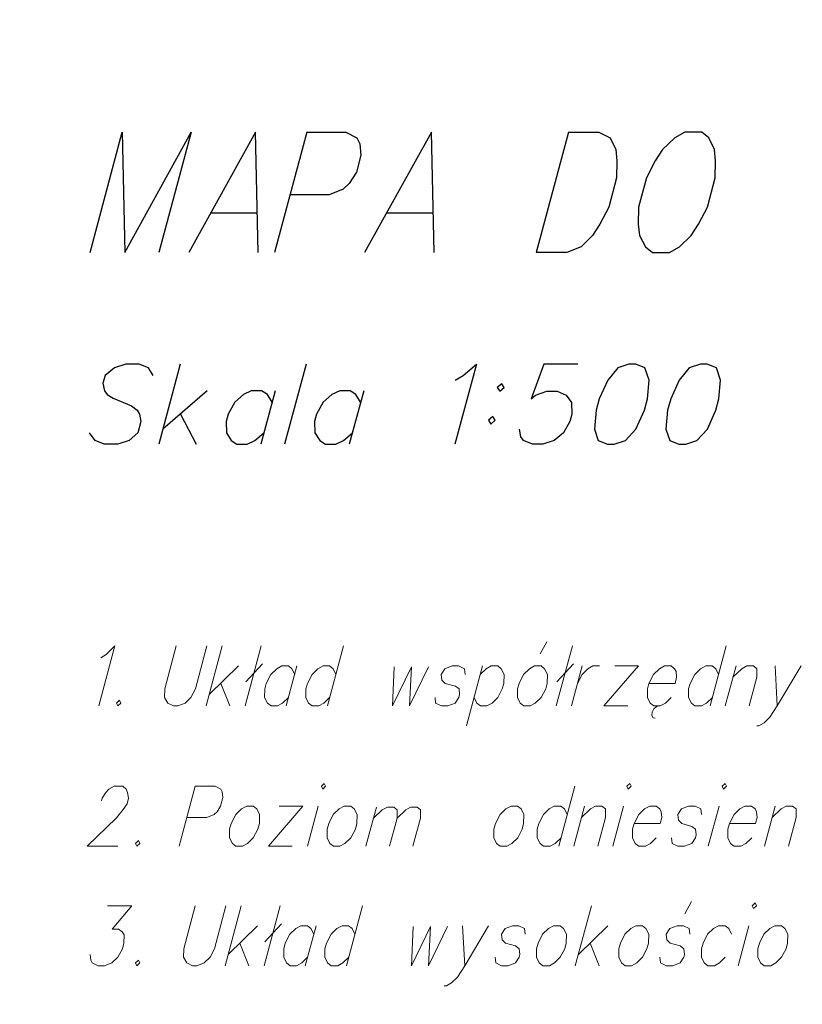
# Model space of a CAD drawing. Header units: metres. Extents: x 5554594 to 5556205, y 5636132 to 5636668.
# Tile 32 of 168: x 5555309 to 5555318, y 5636179 to 5636190. Entities that reach past the tile are written whole.
import ezdxf

# ---------------------------------------------------------------- set-up
doc = ezdxf.new("R2010")
doc.units = ezdxf.units.M
doc.header["$MEASUREMENT"] = 0
doc.header["$XCLIPFRAME"] = 0
doc.layers.add('#RAMKA', color=7, linetype='Continuous', lineweight=18)
doc.layers.add('#RASTER', color=7, linetype='Continuous', lineweight=18)
picture_1 = doc.add_image_def('image1.tif', size_in_pixel=(18897, 11811))

# ---------------------------------------------------------------- blocks, each defined once
blk = doc.blocks.new('*U510')
at = {"layer": '#RAMKA', "color": 7, "linetype": 'ByBlock', "lineweight": 18}
blk.add_line((5555311.408, 5636181.466), (5555311.223, 5636180.777), dxfattribs=at)
at = {"layer": '#RAMKA', "color": 7, "linetype": 'ByBlock', "lineweight": 18, "flags": 128}
blk.add_lwpolyline([(5555311.408, 5636181.466), (5555311.636, 5636181.466), (5555311.702, 5636181.433), (5555311.718, 5636181.401), (5555311.725, 5636181.336), (5555311.699, 5636181.238), (5555311.657, 5636181.173), (5555311.623, 5636181.14), (5555311.54, 5636181.108), (5555311.312, 5636181.108)], dxfattribs=at)
blk = doc.blocks.new('*U511')
at = {"layer": '#RAMKA', "color": 7, "linetype": 'ByBlock', "lineweight": 18}
for p, q in [((5555312.644, 5636181.238), (5555312.247, 5636180.777)), ((5555312.371, 5636181.238), (5555312.644, 5636181.238)), ((5555312.247, 5636180.777), (5555312.521, 5636180.777))]:
    blk.add_line(p, q, dxfattribs=at)
blk = doc.blocks.new('*U512')
at = {"layer": '#RAMKA', "color": 7, "linetype": 'ByBlock', "lineweight": 18}
blk.add_line((5555312.818, 5636181.238), (5555312.695, 5636180.777), dxfattribs=at)
at = {"layer": '#RAMKA', "color": 7, "linetype": 'ByBlock', "lineweight": 18, "flags": 128}
blk.add_lwpolyline([(5555312.855, 5636181.466), (5555312.871, 5636181.433), (5555312.904, 5636181.466), (5555312.888, 5636181.498), (5555312.855, 5636181.466)], dxfattribs=at)
blk = doc.blocks.new('*U513')
at = {"layer": '#RAMKA', "color": 7, "linetype": 'ByBlock', "lineweight": 18}
blk.add_line((5555313.487, 5636181.227), (5555313.366, 5636180.777), dxfattribs=at)
at = {"layer": '#RAMKA', "color": 7, "linetype": 'ByBlock', "lineweight": 18, "flags": 128}
for points in [[(5555313.453, 5636181.1), (5555313.552, 5636181.196), (5555313.613, 5636181.227), (5555313.686, 5636181.227), (5555313.726, 5636181.196), (5555313.724, 5636181.1), (5555313.638, 5636180.777)], [(5555313.724, 5636181.1), (5555313.823, 5636181.196), (5555313.88, 5636181.227), (5555313.953, 5636181.227), (5555313.993, 5636181.196), (5555313.992, 5636181.1), (5555313.905, 5636180.777)]]:
    blk.add_lwpolyline(points, dxfattribs=at)
blk = doc.blocks.new('*U514')
at = {"layer": '#RAMKA', "color": 7, "linetype": 'ByBlock', "lineweight": 18}
blk.add_line((5555315.764, 5636181.466), (5555315.58, 5636180.777), dxfattribs=at)
at = {"layer": '#RAMKA', "color": 7, "linetype": 'ByBlock', "lineweight": 18, "flags": 128}
blk.add_lwpolyline([(5555315.677, 5636181.14), (5555315.645, 5636181.206), (5555315.604, 5636181.238), (5555315.529, 5636181.238), (5555315.471, 5636181.206), (5555315.404, 5636181.14), (5555315.351, 5636181.037), (5555315.334, 5636180.972), (5555315.332, 5636180.875), (5555315.365, 5636180.809), (5555315.406, 5636180.777), (5555315.48, 5636180.777), (5555315.539, 5636180.809), (5555315.606, 5636180.875)], dxfattribs=at)
blk = doc.blocks.new('*U515')
at = {"layer": '#RAMKA', "color": 7, "linetype": 'ByBlock', "lineweight": 18}
blk.add_line((5555315.877, 5636181.238), (5555315.754, 5636180.777), dxfattribs=at)
at = {"layer": '#RAMKA', "color": 7, "linetype": 'ByBlock', "lineweight": 18, "flags": 128}
blk.add_lwpolyline([(5555315.843, 5636181.108), (5555315.943, 5636181.206), (5555316.002, 5636181.238), (5555316.076, 5636181.238), (5555316.117, 5636181.206), (5555316.116, 5636181.108), (5555316.028, 5636180.777)], dxfattribs=at)
blk = doc.blocks.new('*U516')
at = {"layer": '#RAMKA', "color": 7, "linetype": 'ByBlock', "lineweight": 18}
blk.add_line((5555316.325, 5636181.238), (5555316.202, 5636180.777), dxfattribs=at)
at = {"layer": '#RAMKA', "color": 7, "linetype": 'ByBlock', "lineweight": 18, "flags": 128}
blk.add_lwpolyline([(5555316.361, 5636181.466), (5555316.378, 5636181.433), (5555316.411, 5636181.466), (5555316.395, 5636181.498), (5555316.361, 5636181.466)], dxfattribs=at)
blk = doc.blocks.new('*U517')
at = {"layer": '#RAMKA', "color": 7, "linetype": 'ByBlock', "lineweight": 18}
blk.add_line((5555317.42, 5636181.238), (5555317.296, 5636180.777), dxfattribs=at)
at = {"layer": '#RAMKA', "color": 7, "linetype": 'ByBlock', "lineweight": 18, "flags": 128}
blk.add_lwpolyline([(5555317.456, 5636181.466), (5555317.472, 5636181.433), (5555317.506, 5636181.466), (5555317.489, 5636181.498), (5555317.456, 5636181.466)], dxfattribs=at)
blk = doc.blocks.new('*U518')
at = {"layer": '#RAMKA', "color": 7, "linetype": 'ByBlock', "lineweight": 18}
blk.add_line((5555318.066, 5636181.238), (5555317.943, 5636180.777), dxfattribs=at)
at = {"layer": '#RAMKA', "color": 7, "linetype": 'ByBlock', "lineweight": 18, "flags": 128}
blk.add_lwpolyline([(5555318.031, 5636181.108), (5555318.132, 5636181.206), (5555318.191, 5636181.238), (5555318.265, 5636181.238), (5555318.306, 5636181.206), (5555318.305, 5636181.108), (5555318.216, 5636180.777)], dxfattribs=at)
blk = doc.blocks.new('*U529')
at = {"layer": '#RAMKA', "color": 7, "linetype": 'ByBlock', "lineweight": 18}
for p, q in [((5555311.934, 5636180.093), (5555311.75, 5636179.404)), ((5555312.122, 5636179.865), (5555311.785, 5636179.534)), ((5555311.919, 5636179.664), (5555312.023, 5636179.404))]:
    blk.add_line(p, q, dxfattribs=at)
blk = doc.blocks.new('*U530')
at = {"layer": '#RAMKA', "color": 7, "linetype": 'ByBlock', "lineweight": 18}
for p, q in [((5555312.382, 5636180.093), (5555312.197, 5636179.404)), ((5555312.397, 5636179.887), (5555312.205, 5636179.681))]:
    blk.add_line(p, q, dxfattribs=at)
blk = doc.blocks.new('*U531')
at = {"layer": '#RAMKA', "color": 7, "linetype": 'ByBlock', "lineweight": 18}
blk.add_line((5555312.794, 5636179.865), (5555312.67, 5636179.404), dxfattribs=at)
at = {"layer": '#RAMKA', "color": 7, "linetype": 'ByBlock', "lineweight": 18, "flags": 128}
blk.add_lwpolyline([(5555312.767, 5636179.768), (5555312.735, 5636179.833), (5555312.694, 5636179.865), (5555312.62, 5636179.865), (5555312.561, 5636179.833), (5555312.494, 5636179.768), (5555312.441, 5636179.664), (5555312.424, 5636179.599), (5555312.423, 5636179.502), (5555312.455, 5636179.437), (5555312.496, 5636179.404), (5555312.571, 5636179.404), (5555312.629, 5636179.437), (5555312.696, 5636179.502)], dxfattribs=at)
blk = doc.blocks.new('*U532')
at = {"layer": '#RAMKA', "color": 7, "linetype": 'ByBlock', "lineweight": 18}
blk.add_line((5555313.327, 5636180.093), (5555313.143, 5636179.404), dxfattribs=at)
at = {"layer": '#RAMKA', "color": 7, "linetype": 'ByBlock', "lineweight": 18, "flags": 128}
blk.add_lwpolyline([(5555313.24, 5636179.768), (5555313.208, 5636179.833), (5555313.167, 5636179.865), (5555313.092, 5636179.865), (5555313.034, 5636179.833), (5555312.966, 5636179.768), (5555312.914, 5636179.664), (5555312.896, 5636179.599), (5555312.895, 5636179.502), (5555312.927, 5636179.437), (5555312.969, 5636179.404), (5555313.043, 5636179.404), (5555313.102, 5636179.437), (5555313.169, 5636179.502)], dxfattribs=at)
blk = doc.blocks.new('*U533')
at = {"layer": '#RAMKA', "color": 7, "linetype": 'ByBlock', "lineweight": 18}
blk.add_line((5555314.476, 5636179.865), (5555314.501, 5636179.404), dxfattribs=at)
at = {"layer": '#RAMKA', "color": 7, "linetype": 'ByBlock', "lineweight": 18, "flags": 128}
blk.add_lwpolyline([(5555314.774, 5636179.865), (5555314.501, 5636179.404), (5555314.417, 5636179.274), (5555314.35, 5636179.209), (5555314.291, 5636179.176), (5555314.266, 5636179.176)], dxfattribs=at)
blk = doc.blocks.new('*U534')
at = {"layer": '#RAMKA', "color": 7, "linetype": 'ByBlock', "lineweight": 18}
for p, q in [((5555315.955, 5636180.093), (5555315.77, 5636179.404)), ((5555316.142, 5636179.865), (5555315.805, 5636179.534)), ((5555315.939, 5636179.664), (5555316.044, 5636179.404))]:
    blk.add_line(p, q, dxfattribs=at)
blk = doc.blocks.new('*U535')
at = {"layer": '#RAMKA', "color": 7, "linetype": 'ByBlock', "lineweight": 18}
blk.add_line((5555317.028, 5636180.001), (5555317.104, 5636180.142), dxfattribs=at)
at = {"layer": '#RAMKA', "color": 7, "linetype": 'ByBlock', "lineweight": 18, "flags": 128}
blk.add_lwpolyline([(5555317.086, 5636179.768), (5555317.079, 5636179.833), (5555317.013, 5636179.865), (5555316.938, 5636179.865), (5555316.855, 5636179.833), (5555316.813, 5636179.768), (5555316.82, 5636179.702), (5555316.86, 5636179.664), (5555316.975, 5636179.632), (5555317.016, 5636179.599), (5555317.024, 5636179.534), (5555317.015, 5636179.502), (5555316.973, 5636179.437), (5555316.889, 5636179.404), (5555316.815, 5636179.404), (5555316.749, 5636179.437), (5555316.741, 5636179.502)], dxfattribs=at)
blk = doc.blocks.new('*U536')
at = {"layer": '#RAMKA', "color": 7, "linetype": 'ByBlock', "lineweight": 18}
blk.add_line((5555317.763, 5636179.865), (5555317.64, 5636179.404), dxfattribs=at)
at = {"layer": '#RAMKA', "color": 7, "linetype": 'ByBlock', "lineweight": 18, "flags": 128}
blk.add_lwpolyline([(5555317.799, 5636180.093), (5555317.815, 5636180.061), (5555317.849, 5636180.093), (5555317.833, 5636180.126), (5555317.799, 5636180.093)], dxfattribs=at)
blk = doc.blocks.new('*U574')
at = {"layer": '#RAMKA', "color": 7, "linetype": 'ByBlock', "lineweight": 25}
blk.add_line((5555311.584, 5636188.052), (5555312.122, 5636188.052), dxfattribs=at)
at = {"layer": '#RAMKA', "color": 7, "linetype": 'ByBlock', "lineweight": 25, "flags": 128}
blk.add_lwpolyline([(5555312.13, 5636187.595), (5555312.1, 5636188.975), (5555311.332, 5636187.595)], dxfattribs=at)
blk = doc.blocks.new('*U575')
at = {"layer": '#RAMKA', "color": 7, "linetype": 'ByBlock', "lineweight": 25}
blk.add_line((5555312.687, 5636188.975), (5555312.317, 5636187.595), dxfattribs=at)
at = {"layer": '#RAMKA', "color": 7, "linetype": 'ByBlock', "lineweight": 25, "flags": 128}
blk.add_lwpolyline([(5555312.687, 5636188.975), (5555313.135, 5636188.975), (5555313.264, 5636188.91), (5555313.295, 5636188.844), (5555313.309, 5636188.714), (5555313.257, 5636188.519), (5555313.173, 5636188.388), (5555313.107, 5636188.323), (5555312.943, 5636188.258), (5555312.495, 5636188.258)], dxfattribs=at)
blk = doc.blocks.new('*U576')
at = {"layer": '#RAMKA', "color": 7, "linetype": 'ByBlock', "lineweight": 25}
blk.add_line((5555313.604, 5636188.052), (5555314.141, 5636188.052), dxfattribs=at)
at = {"layer": '#RAMKA', "color": 7, "linetype": 'ByBlock', "lineweight": 25, "flags": 128}
blk.add_lwpolyline([(5555314.149, 5636187.595), (5555314.12, 5636188.975), (5555313.351, 5636187.595)], dxfattribs=at)
blk = doc.blocks.new('*U577')
at = {"layer": '#RAMKA', "color": 7, "linetype": 'ByBlock', "lineweight": 25}
blk.add_line((5555315.691, 5636188.975), (5555315.322, 5636187.595), dxfattribs=at)
at = {"layer": '#RAMKA', "color": 7, "linetype": 'ByBlock', "lineweight": 25, "flags": 128}
blk.add_lwpolyline([(5555315.691, 5636188.975), (5555316.042, 5636188.975), (5555316.171, 5636188.91), (5555316.234, 5636188.779), (5555316.248, 5636188.649), (5555316.244, 5636188.454), (5555316.154, 5636188.117), (5555316.053, 5636187.921), (5555315.969, 5636187.791), (5555315.836, 5636187.661), (5555315.672, 5636187.595), (5555315.322, 5636187.595)], dxfattribs=at)
blk = doc.blocks.new('*U587')
at = {"layer": '#RAMKA', "color": 7, "linetype": 'ByBlock', "lineweight": 25}
for p, q in [((5555311.234, 5636186.312), (5555310.988, 5636185.393)), ((5555311.543, 5636186.008), (5555311.034, 5636185.567)), ((5555311.237, 5636185.74), (5555311.417, 5636185.393))]:
    blk.add_line(p, q, dxfattribs=at)
blk = doc.blocks.new('*U588')
at = {"layer": '#RAMKA', "color": 7, "linetype": 'ByBlock', "lineweight": 25}
blk.add_line((5555312.325, 5636186.008), (5555312.16, 5636185.393), dxfattribs=at)
at = {"layer": '#RAMKA', "color": 7, "linetype": 'ByBlock', "lineweight": 25, "flags": 128}
blk.add_lwpolyline([(5555312.29, 5636185.878), (5555312.235, 5636185.965), (5555312.168, 5636186.008), (5555312.051, 5636186.008), (5555311.961, 5636185.965), (5555311.86, 5636185.878), (5555311.784, 5636185.74), (5555311.761, 5636185.653), (5555311.765, 5636185.523), (5555311.82, 5636185.436), (5555311.886, 5636185.393), (5555312.004, 5636185.393), (5555312.093, 5636185.436), (5555312.195, 5636185.523)], dxfattribs=at)
blk = doc.blocks.new('*U589')
at = {"layer": '#RAMKA', "color": 7, "linetype": 'ByBlock', "lineweight": 25}
blk.add_line((5555313.341, 5636186.008), (5555313.176, 5636185.393), dxfattribs=at)
at = {"layer": '#RAMKA', "color": 7, "linetype": 'ByBlock', "lineweight": 25, "flags": 128}
blk.add_lwpolyline([(5555313.306, 5636185.878), (5555313.251, 5636185.965), (5555313.184, 5636186.008), (5555313.067, 5636186.008), (5555312.977, 5636185.965), (5555312.876, 5636185.878), (5555312.8, 5636185.74), (5555312.777, 5636185.653), (5555312.781, 5636185.523), (5555312.836, 5636185.436), (5555312.902, 5636185.393), (5555313.02, 5636185.393), (5555313.109, 5636185.436), (5555313.211, 5636185.523)], dxfattribs=at)
blk = doc.blocks.new('*U590')
at = {"layer": '#RAMKA', "color": 7, "linetype": 'ByBlock', "lineweight": 25, "flags": 128}
for points in [[(5555314.925, 5636186.088), (5555314.874, 5636186.044), (5555314.902, 5636186.001), (5555314.953, 5636186.044), (5555314.925, 5636186.088)], [(5555314.824, 5636185.711), (5555314.774, 5636185.668), (5555314.801, 5636185.624), (5555314.852, 5636185.668), (5555314.824, 5636185.711)]]:
    blk.add_lwpolyline(points, dxfattribs=at)
blk = doc.blocks.new('*U591')
at = {"layer": '#RAMKA', "color": 7, "linetype": 'ByBlock', "lineweight": 18}
for p, q in [((5555311.716, 5636183.077), (5555311.531, 5636182.388)), ((5555311.903, 5636182.849), (5555311.566, 5636182.518)), ((5555311.7, 5636182.648), (5555311.805, 5636182.388))]:
    blk.add_line(p, q, dxfattribs=at)
blk = doc.blocks.new('*U592')
at = {"layer": '#RAMKA', "color": 7, "linetype": 'ByBlock', "lineweight": 18}
for p, q in [((5555312.164, 5636183.077), (5555311.979, 5636182.388)), ((5555312.179, 5636182.871), (5555311.987, 5636182.665))]:
    blk.add_line(p, q, dxfattribs=at)
blk = doc.blocks.new('*U593')
at = {"layer": '#RAMKA', "color": 7, "linetype": 'ByBlock', "lineweight": 18}
blk.add_line((5555312.575, 5636182.849), (5555312.451, 5636182.388), dxfattribs=at)
at = {"layer": '#RAMKA', "color": 7, "linetype": 'ByBlock', "lineweight": 18, "flags": 128}
blk.add_lwpolyline([(5555312.549, 5636182.751), (5555312.517, 5636182.816), (5555312.476, 5636182.849), (5555312.401, 5636182.849), (5555312.342, 5636182.816), (5555312.275, 5636182.751), (5555312.223, 5636182.648), (5555312.205, 5636182.583), (5555312.204, 5636182.485), (5555312.236, 5636182.42), (5555312.277, 5636182.388), (5555312.352, 5636182.388), (5555312.41, 5636182.42), (5555312.478, 5636182.485)], dxfattribs=at)
blk = doc.blocks.new('*U594')
at = {"layer": '#RAMKA', "color": 7, "linetype": 'ByBlock', "lineweight": 18}
blk.add_line((5555313.109, 5636183.077), (5555312.924, 5636182.388), dxfattribs=at)
at = {"layer": '#RAMKA', "color": 7, "linetype": 'ByBlock', "lineweight": 18, "flags": 128}
blk.add_lwpolyline([(5555313.021, 5636182.751), (5555312.989, 5636182.816), (5555312.948, 5636182.849), (5555312.874, 5636182.849), (5555312.815, 5636182.816), (5555312.748, 5636182.751), (5555312.695, 5636182.648), (5555312.678, 5636182.583), (5555312.677, 5636182.485), (5555312.709, 5636182.42), (5555312.75, 5636182.388), (5555312.825, 5636182.388), (5555312.883, 5636182.42), (5555312.95, 5636182.485)], dxfattribs=at)
blk = doc.blocks.new('*U595')
at = {"layer": '#RAMKA', "color": 7, "linetype": 'ByBlock', "lineweight": 18}
blk.add_line((5555314.705, 5636182.849), (5555314.52, 5636182.16), dxfattribs=at)
at = {"layer": '#RAMKA', "color": 7, "linetype": 'ByBlock', "lineweight": 18, "flags": 128}
blk.add_lwpolyline([(5555314.679, 5636182.751), (5555314.746, 5636182.816), (5555314.804, 5636182.849), (5555314.879, 5636182.849), (5555314.92, 5636182.816), (5555314.952, 5636182.751), (5555314.95, 5636182.648), (5555314.932, 5636182.583), (5555314.881, 5636182.485), (5555314.814, 5636182.42), (5555314.755, 5636182.388), (5555314.681, 5636182.388), (5555314.64, 5636182.42), (5555314.608, 5636182.485)], dxfattribs=at)
blk = doc.blocks.new('*U596')
at = {"layer": '#RAMKA', "color": 7, "linetype": 'ByBlock', "lineweight": 18}
blk.add_line((5555315.367, 5636182.985), (5555315.442, 5636183.126), dxfattribs=at)
at = {"layer": '#RAMKA', "color": 7, "linetype": 'ByBlock', "lineweight": 18, "flags": 128}
blk.add_lwpolyline([(5555315.302, 5636182.849), (5555315.243, 5636182.816), (5555315.176, 5636182.751), (5555315.124, 5636182.648), (5555315.106, 5636182.583), (5555315.105, 5636182.485), (5555315.137, 5636182.42), (5555315.178, 5636182.388), (5555315.253, 5636182.388), (5555315.311, 5636182.42), (5555315.379, 5636182.485), (5555315.43, 5636182.583), (5555315.447, 5636182.648), (5555315.45, 5636182.751), (5555315.418, 5636182.816), (5555315.377, 5636182.849), (5555315.302, 5636182.849)], dxfattribs=at)
blk = doc.blocks.new('*U597')
at = {"layer": '#RAMKA', "color": 7, "linetype": 'ByBlock', "lineweight": 18}
for p, q in [((5555315.736, 5636183.077), (5555315.551, 5636182.388)), ((5555315.751, 5636182.871), (5555315.559, 5636182.665))]:
    blk.add_line(p, q, dxfattribs=at)
blk = doc.blocks.new('*U598')
at = {"layer": '#RAMKA', "color": 7, "linetype": 'ByBlock', "lineweight": 18}
blk.add_line((5555315.849, 5636182.849), (5555315.726, 5636182.388), dxfattribs=at)
at = {"layer": '#RAMKA', "color": 7, "linetype": 'ByBlock', "lineweight": 18, "flags": 128}
blk.add_lwpolyline([(5555315.795, 5636182.648), (5555315.848, 5636182.751), (5555315.915, 5636182.816), (5555315.973, 5636182.849), (5555316.048, 5636182.849)], dxfattribs=at)
blk = doc.blocks.new('*U599')
at = {"layer": '#RAMKA', "color": 7, "linetype": 'ByBlock', "lineweight": 18}
for p, q in [((5555316.496, 5636182.849), (5555316.099, 5636182.388)), ((5555316.222, 5636182.849), (5555316.496, 5636182.849)), ((5555316.099, 5636182.388), (5555316.372, 5636182.388))]:
    blk.add_line(p, q, dxfattribs=at)
blk = doc.blocks.new('*U600')
at = {"layer": '#RAMKA', "color": 7, "linetype": 'ByBlock', "lineweight": 18}
for p, q in [((5555316.652, 5636182.317), (5555316.65, 5636182.279)), ((5555316.67, 5636182.355), (5555316.652, 5636182.317)), ((5555316.697, 5636182.377), (5555316.67, 5636182.355)), ((5555316.725, 5636182.388), (5555316.697, 5636182.377)), ((5555316.65, 5636182.279), (5555316.663, 5636182.252)), ((5555316.663, 5636182.252), (5555316.687, 5636182.247))]:
    blk.add_line(p, q, dxfattribs=at)
at = {"layer": '#RAMKA', "color": 7, "linetype": 'ByBlock', "lineweight": 18, "flags": 128}
blk.add_lwpolyline([(5555316.616, 5636182.648), (5555316.915, 5636182.648), (5555316.933, 5636182.719), (5555316.926, 5636182.784), (5555316.91, 5636182.816), (5555316.869, 5636182.849), (5555316.794, 5636182.849), (5555316.736, 5636182.816), (5555316.669, 5636182.751), (5555316.616, 5636182.648), (5555316.599, 5636182.583), (5555316.597, 5636182.485), (5555316.63, 5636182.42), (5555316.671, 5636182.388), (5555316.745, 5636182.388), (5555316.804, 5636182.42), (5555316.871, 5636182.485)], dxfattribs=at)
blk = doc.blocks.new('*U601')
at = {"layer": '#RAMKA', "color": 7, "linetype": 'ByBlock', "lineweight": 18}
blk.add_line((5555317.502, 5636183.077), (5555317.317, 5636182.388), dxfattribs=at)
at = {"layer": '#RAMKA', "color": 7, "linetype": 'ByBlock', "lineweight": 18, "flags": 128}
blk.add_lwpolyline([(5555317.415, 5636182.751), (5555317.382, 5636182.816), (5555317.341, 5636182.849), (5555317.267, 5636182.849), (5555317.208, 5636182.816), (5555317.141, 5636182.751), (5555317.089, 5636182.648), (5555317.071, 5636182.583), (5555317.07, 5636182.485), (5555317.102, 5636182.42), (5555317.143, 5636182.388), (5555317.218, 5636182.388), (5555317.276, 5636182.42), (5555317.344, 5636182.485)], dxfattribs=at)
blk = doc.blocks.new('*U602')
at = {"layer": '#RAMKA', "color": 7, "linetype": 'ByBlock', "lineweight": 18}
blk.add_line((5555317.615, 5636182.849), (5555317.491, 5636182.388), dxfattribs=at)
at = {"layer": '#RAMKA', "color": 7, "linetype": 'ByBlock', "lineweight": 18, "flags": 128}
blk.add_lwpolyline([(5555317.58, 5636182.719), (5555317.681, 5636182.816), (5555317.739, 5636182.849), (5555317.814, 5636182.849), (5555317.855, 5636182.816), (5555317.854, 5636182.719), (5555317.765, 5636182.388)], dxfattribs=at)
blk = doc.blocks.new('*U603')
at = {"layer": '#RAMKA', "color": 7, "linetype": 'ByBlock', "lineweight": 18}
blk.add_line((5555318.063, 5636182.849), (5555318.088, 5636182.388), dxfattribs=at)
at = {"layer": '#RAMKA', "color": 7, "linetype": 'ByBlock', "lineweight": 18, "flags": 128}
blk.add_lwpolyline([(5555318.361, 5636182.849), (5555318.088, 5636182.388), (5555318.004, 5636182.258), (5555317.937, 5636182.193), (5555317.878, 5636182.16), (5555317.853, 5636182.16)], dxfattribs=at)

msp = doc.modelspace()

# ---------------------------------------------------------------- linework, layer by layer
at = {"layer": '#RAMKA', "color": 7, "linetype": 'Continuous', "lineweight": 25}
msp.add_line((5555312.68, 5636186.312), (5555312.433, 5636185.393), dxfattribs=at)
at = {"layer": '#RAMKA', "color": 7, "linetype": 'Continuous', "lineweight": 25, "flags": 128}
for points in [[(5555310.2, 5636187.595), (5555310.569, 5636188.975), (5555310.599, 5636187.595), (5555311.359, 5636188.975), (5555310.99, 5636187.595)], [(5555317.027, 5636188.975), (5555316.912, 5636188.91), (5555316.771, 5636188.779), (5555316.687, 5636188.649), (5555316.586, 5636188.454), (5555316.496, 5636188.117), (5555316.492, 5636187.921), (5555316.506, 5636187.791), (5555316.577, 5636187.661), (5555316.658, 5636187.595), (5555316.853, 5636187.595), (5555316.968, 5636187.661), (5555317.101, 5636187.791), (5555317.185, 5636187.921), (5555317.286, 5636188.117), (5555317.376, 5636188.454), (5555317.38, 5636188.649), (5555317.366, 5636188.779), (5555317.303, 5636188.91), (5555317.223, 5636188.975), (5555317.027, 5636188.975)], [(5555310.925, 5636186.182), (5555310.87, 5636186.269), (5555310.765, 5636186.312), (5555310.609, 5636186.312), (5555310.48, 5636186.269), (5555310.372, 5636186.182), (5555310.348, 5636186.095), (5555310.364, 5636186.008), (5555310.398, 5636185.965), (5555310.465, 5636185.921), (5555310.676, 5636185.834), (5555310.741, 5636185.784), (5555310.768, 5636185.74), (5555310.784, 5636185.653), (5555310.749, 5636185.523), (5555310.647, 5636185.436), (5555310.519, 5636185.393), (5555310.362, 5636185.393), (5555310.257, 5636185.436), (5555310.195, 5636185.523)], [(5555314.39, 5636186.131), (5555314.481, 5636186.182), (5555314.634, 5636186.312), (5555314.387, 5636185.393)], [(5555315.799, 5636186.312), (5555315.409, 5636186.312), (5555315.263, 5636185.914), (5555315.313, 5636185.957), (5555315.442, 5636186.001), (5555315.56, 5636186.001), (5555315.665, 5636185.957), (5555315.727, 5636185.871), (5555315.731, 5636185.74), (5555315.708, 5636185.653), (5555315.634, 5636185.523), (5555315.526, 5636185.436), (5555315.397, 5636185.393), (5555315.279, 5636185.393), (5555315.174, 5636185.436), (5555315.146, 5636185.48), (5555315.131, 5636185.567)], [(5555316.386, 5636186.312), (5555316.257, 5636186.269), (5555316.142, 5636186.131), (5555316.044, 5636185.914), (5555316.009, 5636185.784), (5555315.99, 5636185.567), (5555316.034, 5636185.436), (5555316.139, 5636185.393), (5555316.217, 5636185.393), (5555316.346, 5636185.436), (5555316.466, 5636185.567), (5555316.563, 5636185.784), (5555316.598, 5636185.914), (5555316.617, 5636186.131), (5555316.569, 5636186.269), (5555316.464, 5636186.312), (5555316.386, 5636186.312)], [(5555317.206, 5636186.312), (5555317.077, 5636186.269), (5555316.962, 5636186.131), (5555316.865, 5636185.914), (5555316.83, 5636185.784), (5555316.811, 5636185.567), (5555316.854, 5636185.436), (5555316.96, 5636185.393), (5555317.038, 5636185.393), (5555317.167, 5636185.436), (5555317.286, 5636185.567), (5555317.384, 5636185.784), (5555317.419, 5636185.914), (5555317.438, 5636186.131), (5555317.39, 5636186.269), (5555317.284, 5636186.312), (5555317.206, 5636186.312)]]:
    msp.add_lwpolyline(points, dxfattribs=at)
at = {"layer": '#RAMKA', "color": 7, "linetype": 'Continuous', "lineweight": 18, "flags": 128}
for points in [[(5555310.324, 5636182.941), (5555310.384, 5636182.979), (5555310.485, 5636183.077), (5555310.3, 5636182.388)], [(5555311.189, 5636183.077), (5555311.057, 5636182.583), (5555311.056, 5636182.485), (5555311.092, 5636182.42), (5555311.158, 5636182.388), (5555311.208, 5636182.388), (5555311.291, 5636182.42), (5555311.358, 5636182.485), (5555311.409, 5636182.583), (5555311.542, 5636183.077)], [(5555313.691, 5636182.838), (5555313.672, 5636182.388), (5555313.89, 5636182.838), (5555313.866, 5636182.388), (5555314.084, 5636182.838)], [(5555314.505, 5636182.751), (5555314.497, 5636182.816), (5555314.431, 5636182.849), (5555314.357, 5636182.849), (5555314.273, 5636182.816), (5555314.231, 5636182.751), (5555314.239, 5636182.686), (5555314.278, 5636182.648), (5555314.394, 5636182.616), (5555314.435, 5636182.583), (5555314.442, 5636182.518), (5555314.433, 5636182.485), (5555314.391, 5636182.42), (5555314.308, 5636182.388), (5555314.233, 5636182.388), (5555314.167, 5636182.42), (5555314.16, 5636182.485)], [(5555310.537, 5636182.453), (5555310.504, 5636182.42), (5555310.52, 5636182.388), (5555310.553, 5636182.42), (5555310.537, 5636182.453)], [(5555310.331, 5636181.298), (5555310.339, 5636181.33), (5555310.382, 5636181.395), (5555310.417, 5636181.433), (5555310.475, 5636181.466), (5555310.575, 5636181.466), (5555310.616, 5636181.433), (5555310.63, 5636181.395), (5555310.642, 5636181.33), (5555310.624, 5636181.265), (5555310.578, 5636181.2), (5555310.502, 5636181.102), (5555310.166, 5636180.777), (5555310.519, 5636180.777)], [(5555311.998, 5636181.238), (5555311.939, 5636181.206), (5555311.872, 5636181.14), (5555311.82, 5636181.037), (5555311.802, 5636180.972), (5555311.801, 5636180.875), (5555311.833, 5636180.809), (5555311.874, 5636180.777), (5555311.949, 5636180.777), (5555312.007, 5636180.809), (5555312.074, 5636180.875), (5555312.125, 5636180.972), (5555312.143, 5636181.037), (5555312.146, 5636181.14), (5555312.113, 5636181.206), (5555312.072, 5636181.238), (5555311.998, 5636181.238)], [(5555313.117, 5636181.238), (5555313.058, 5636181.206), (5555312.991, 5636181.14), (5555312.939, 5636181.037), (5555312.921, 5636180.972), (5555312.92, 5636180.875), (5555312.952, 5636180.809), (5555312.993, 5636180.777), (5555313.068, 5636180.777), (5555313.126, 5636180.809), (5555313.194, 5636180.875), (5555313.245, 5636180.972), (5555313.262, 5636181.037), (5555313.265, 5636181.14), (5555313.233, 5636181.206), (5555313.192, 5636181.238), (5555313.117, 5636181.238)], [(5555315.032, 5636181.238), (5555314.973, 5636181.206), (5555314.906, 5636181.14), (5555314.854, 5636181.037), (5555314.836, 5636180.972), (5555314.835, 5636180.875), (5555314.867, 5636180.809), (5555314.908, 5636180.777), (5555314.983, 5636180.777), (5555315.041, 5636180.809), (5555315.109, 5636180.875), (5555315.16, 5636180.972), (5555315.177, 5636181.037), (5555315.18, 5636181.14), (5555315.147, 5636181.206), (5555315.106, 5636181.238), (5555315.032, 5636181.238)], [(5555316.446, 5636181.037), (5555316.744, 5636181.037), (5555316.763, 5636181.108), (5555316.755, 5636181.173), (5555316.739, 5636181.206), (5555316.698, 5636181.238), (5555316.624, 5636181.238), (5555316.565, 5636181.206), (5555316.498, 5636181.14), (5555316.446, 5636181.037), (5555316.428, 5636180.972), (5555316.427, 5636180.875), (5555316.459, 5636180.809), (5555316.5, 5636180.777), (5555316.575, 5636180.777), (5555316.633, 5636180.809), (5555316.7, 5636180.875)], [(5555317.219, 5636181.14), (5555317.212, 5636181.206), (5555317.146, 5636181.238), (5555317.071, 5636181.238), (5555316.988, 5636181.206), (5555316.946, 5636181.14), (5555316.953, 5636181.075), (5555316.993, 5636181.037), (5555317.108, 5636181.005), (5555317.149, 5636180.972), (5555317.157, 5636180.907), (5555317.148, 5636180.875), (5555317.106, 5636180.809), (5555317.022, 5636180.777), (5555316.948, 5636180.777), (5555316.882, 5636180.809), (5555316.874, 5636180.875)], [(5555317.54, 5636181.037), (5555317.838, 5636181.037), (5555317.857, 5636181.108), (5555317.85, 5636181.173), (5555317.834, 5636181.206), (5555317.793, 5636181.238), (5555317.718, 5636181.238), (5555317.66, 5636181.206), (5555317.592, 5636181.14), (5555317.54, 5636181.037), (5555317.522, 5636180.972), (5555317.521, 5636180.875), (5555317.553, 5636180.809), (5555317.594, 5636180.777), (5555317.669, 5636180.777), (5555317.728, 5636180.809), (5555317.795, 5636180.875)], [(5555310.756, 5636180.842), (5555310.722, 5636180.809), (5555310.738, 5636180.777), (5555310.772, 5636180.809), (5555310.756, 5636180.842)], [(5555310.401, 5636180.093), (5555310.678, 5636180.093), (5555310.454, 5636179.827), (5555310.528, 5636179.827), (5555310.569, 5636179.795), (5555310.59, 5636179.762), (5555310.588, 5636179.664), (5555310.571, 5636179.599), (5555310.52, 5636179.502), (5555310.448, 5636179.437), (5555310.365, 5636179.404), (5555310.291, 5636179.404), (5555310.225, 5636179.437), (5555310.208, 5636179.469), (5555310.201, 5636179.534)], [(5555311.408, 5636180.093), (5555311.276, 5636179.599), (5555311.274, 5636179.502), (5555311.311, 5636179.437), (5555311.377, 5636179.404), (5555311.426, 5636179.404), (5555311.51, 5636179.437), (5555311.577, 5636179.502), (5555311.628, 5636179.599), (5555311.76, 5636180.093)], [(5555313.91, 5636179.855), (5555313.891, 5636179.404), (5555314.108, 5636179.855), (5555314.085, 5636179.404), (5555314.303, 5636179.855)], [(5555315.196, 5636179.768), (5555315.188, 5636179.833), (5555315.123, 5636179.865), (5555315.048, 5636179.865), (5555314.965, 5636179.833), (5555314.922, 5636179.768), (5555314.93, 5636179.702), (5555314.969, 5636179.664), (5555315.085, 5636179.632), (5555315.126, 5636179.599), (5555315.133, 5636179.534), (5555315.125, 5636179.502), (5555315.082, 5636179.437), (5555314.999, 5636179.404), (5555314.924, 5636179.404), (5555314.858, 5636179.437), (5555314.851, 5636179.502)], [(5555315.52, 5636179.865), (5555315.462, 5636179.833), (5555315.395, 5636179.768), (5555315.342, 5636179.664), (5555315.325, 5636179.599), (5555315.324, 5636179.502), (5555315.356, 5636179.437), (5555315.397, 5636179.404), (5555315.472, 5636179.404), (5555315.53, 5636179.437), (5555315.597, 5636179.502), (5555315.648, 5636179.599), (5555315.666, 5636179.664), (5555315.668, 5636179.768), (5555315.636, 5636179.833), (5555315.595, 5636179.865), (5555315.52, 5636179.865)], [(5555316.466, 5636179.865), (5555316.407, 5636179.833), (5555316.34, 5636179.768), (5555316.287, 5636179.664), (5555316.27, 5636179.599), (5555316.269, 5636179.502), (5555316.301, 5636179.437), (5555316.342, 5636179.404), (5555316.417, 5636179.404), (5555316.475, 5636179.437), (5555316.542, 5636179.502), (5555316.593, 5636179.599), (5555316.611, 5636179.664), (5555316.614, 5636179.768), (5555316.581, 5636179.833), (5555316.54, 5636179.865), (5555316.466, 5636179.865)], [(5555317.563, 5636179.768), (5555317.531, 5636179.833), (5555317.49, 5636179.865), (5555317.415, 5636179.865), (5555317.356, 5636179.833), (5555317.289, 5636179.768), (5555317.237, 5636179.664), (5555317.219, 5636179.599), (5555317.218, 5636179.502), (5555317.25, 5636179.437), (5555317.291, 5636179.404), (5555317.366, 5636179.404), (5555317.424, 5636179.437), (5555317.492, 5636179.502)], [(5555318.062, 5636179.865), (5555318.003, 5636179.833), (5555317.936, 5636179.768), (5555317.883, 5636179.664), (5555317.866, 5636179.599), (5555317.865, 5636179.502), (5555317.897, 5636179.437), (5555317.938, 5636179.404), (5555318.013, 5636179.404), (5555318.071, 5636179.437), (5555318.138, 5636179.502), (5555318.189, 5636179.599), (5555318.207, 5636179.664), (5555318.21, 5636179.768), (5555318.177, 5636179.833), (5555318.136, 5636179.865), (5555318.062, 5636179.865)], [(5555310.756, 5636179.469), (5555310.722, 5636179.437), (5555310.738, 5636179.404), (5555310.772, 5636179.437), (5555310.756, 5636179.469)]]:
    msp.add_lwpolyline(points, dxfattribs=at)

# ---------------------------------------------------------------- block references
at = {"layer": '#RAMKA', "color": 7, "linetype": 'Continuous', "lineweight": 25}
for name in ['*U574', '*U575', '*U576', '*U577', '*U587', '*U590', '*U588', '*U589']:
    msp.add_blockref(name, (0, 0), dxfattribs=at)
at = {"layer": '#RAMKA', "color": 7, "linetype": 'Continuous', "lineweight": 18}
for name in ['*U591', '*U592', '*U594', '*U596', '*U597', '*U601', '*U593', '*U595', '*U598', '*U599', '*U600', '*U602', '*U603', '*U512', '*U516', '*U517', '*U510', '*U514', '*U511', '*U513', '*U515', '*U518', '*U535', '*U529', '*U530', '*U532', '*U534', '*U536', '*U531', '*U533']:
    msp.add_blockref(name, (0, 0), dxfattribs=at)

# ---------------------------------------------------------------- pictures from other files: only their frames are drawn
at = {"layer": '#RASTER', "color": 252, "linetype": 'Continuous', "lineweight": 18}
image = msp.add_image(picture_1, insert=(5554593.51, 5636131.7), size_in_units=(811.166, 518.086), dxfattribs=at)
image.set_boundary_path([(-0.5, -0.5), (-0.5, 11810.5), (18896.5, 11810.5), (18896.5, -0.5), (-0.5, -0.5)])
image.dxf.flags = 15

doc.saveas('drawing.dxf')
